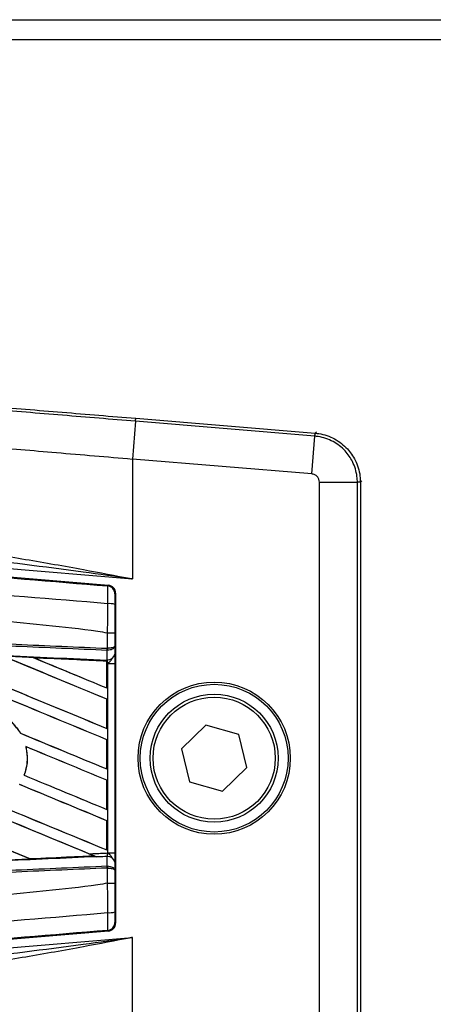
# Model space of a CAD drawing. Header units: millimetres. Extents: x 0 to 420, y 0 to 297.
# Tile 11 of 23: x 66.84 to 68.72, y 196.33 to 200.8. Entities that reach past the tile are written whole.
import ezdxf

# ---------------------------------------------------------------- set-up
doc = ezdxf.new("R2010")
doc.units = ezdxf.units.MM

msp = doc.modelspace()

# ---------------------------------------------------------------- linework, layer by layer
at = {"color": 7, "linetype": 'Continuous', "lineweight": 25}
for p, q in [((65.92632, 200.79892), (215.65295, 200.79892)), ((65.92632, 200.70953), (215.65295, 200.70953)), ((67.3685, 198.97599), (67.35428, 198.8048)), ((68.1823, 198.90837), (67.3685, 198.97599)), ((67.36963, 198.98958), (68.18363, 198.92195)), ((68.16807, 198.73717), (68.1823, 198.90837)), ((68.18363, 198.92195), (68.18372, 198.92194)), ((68.18372, 198.92194), (68.19011, 198.92782)), ((67.35428, 198.8048), (67.35428, 198.26097)), ((68.16807, 198.73717), (67.35428, 198.8048)), ((68.20324, 196.19469), (68.20324, 198.69897)), ((68.20324, 198.69897), (68.37502, 198.69897)), ((68.37502, 196.19469), (68.37502, 198.69897)), ((68.39505, 198.70514), (68.38866, 198.69927)), ((68.38866, 198.69927), (68.38866, 198.69917)), ((68.38866, 198.69917), (68.38866, 196.19448)), ((64.66686, 198.48427), (67.35428, 198.26097)), ((64.59442, 198.4551), (67.24552, 198.23156)), ((67.24203, 198.22835), (67.24552, 198.23156)), ((67.27827, 198.19594), (67.27478, 198.19273)), ((67.27827, 198.19594), (67.27827, 196.69772)), ((67.24213, 198.01463), (67.24216, 198.01463)), ((67.24213, 197.94574), (67.24213, 198.01463)), ((67.27426, 198.01455), (67.27426, 197.95499)), ((67.27426, 197.95499), (67.27458, 197.91854)), ((67.23831, 197.88794), (66.90574, 197.90304)), ((66.90574, 197.90304), (66.90712, 197.90264)), ((67.23991, 197.93624), (67.24216, 197.93629)), ((67.24029, 197.8932), (67.23991, 197.93624)), ((67.24072, 197.94574), (67.24213, 197.94574)), ((67.23815, 197.88762), (67.23831, 197.88794)), ((67.23815, 197.88762), (67.23815, 197.76583)), ((67.23834, 197.88865), (67.23831, 197.88794)), ((67.23834, 197.87739), (67.23834, 197.88865)), ((67.23834, 197.76554), (67.23834, 197.87739)), ((67.24261, 197.8772), (67.23834, 197.87739)), ((67.23839, 197.89188), (67.2384, 197.89328)), ((67.2384, 197.89328), (67.24029, 197.8932)), ((67.24261, 197.01646), (67.24261, 197.8772)), ((67.24261, 197.8772), (67.27473, 197.8772)), ((67.27473, 197.8772), (67.27473, 197.01646)), ((67.23815, 197.76583), (67.23834, 197.76554)), ((67.23834, 197.71449), (67.23815, 197.71436)), ((67.23815, 197.71436), (67.23815, 197.582)), ((67.23834, 197.58171), (67.23834, 197.71449)), ((67.68827, 197.59713), (67.57667, 197.48982)), ((67.83701, 197.55414), (67.68827, 197.59713)), ((66.84752, 197.55961), (66.84709, 197.55958)), ((67.23815, 197.582), (67.23834, 197.58171)), ((67.87415, 197.40383), (67.83701, 197.55414)), ((67.23834, 197.53066), (67.23815, 197.53053)), ((67.23815, 197.53053), (67.23815, 197.39817)), ((67.23834, 197.39788), (67.23834, 197.53066)), ((66.87128, 197.49921), (66.87178, 197.49878)), ((67.57667, 197.48982), (67.61381, 197.33951)), ((66.86396, 197.36899), (66.86353, 197.36895)), ((67.23815, 197.39817), (67.23834, 197.39788)), ((67.76254, 197.29652), (67.87415, 197.40383)), ((67.23834, 197.34683), (67.23815, 197.34669)), ((67.23815, 197.34669), (67.23815, 197.21434)), ((67.23834, 197.21404), (67.23834, 197.34683)), ((67.61381, 197.33951), (67.76254, 197.29652)), ((67.23815, 197.21434), (67.23834, 197.21404)), ((67.23834, 197.16299), (67.23815, 197.16286)), ((67.23815, 197.16286), (67.23815, 197.0305)), ((67.23834, 197.03021), (67.23834, 197.16299)), ((67.23815, 197.0305), (67.23834, 197.03021)), ((67.24261, 197.01646), (67.27473, 197.01646)), ((66.89103, 196.98995), (66.8907, 196.99027)), ((66.89103, 196.98995), (67.18061, 197.00309)), ((67.17953, 197.00337), (67.18061, 197.00309)), ((67.19224, 196.99836), (67.18935, 196.99955)), ((67.23991, 196.95742), (67.24029, 197.00046)), ((67.27458, 196.97511), (67.27426, 196.93867)), ((67.23991, 196.95742), (67.24216, 196.95737)), ((67.24213, 196.94791), (67.24072, 196.94791)), ((67.24213, 196.87902), (67.24213, 196.94791)), ((67.27426, 196.93867), (67.27426, 196.87911)), ((67.24216, 196.87903), (67.24213, 196.87902)), ((67.27478, 196.70093), (67.27827, 196.69772)), ((67.24552, 196.66209), (64.59442, 196.43855)), ((67.24552, 196.66209), (67.24203, 196.6653)), ((64.66686, 196.40938), (67.35428, 196.63269)), ((67.35428, 196.08886), (67.35428, 196.63269))]:
    msp.add_line(p, q, dxfattribs=at)
for radius in [0.34551, 0.33521, 0.29051, 0.27711]:
    msp.add_circle((67.72541, 197.44683), radius, dxfattribs=at)
for centre, radius, start, end in [((67.23902, 198.19272), 0.03576, 0.00461, 85.17567), ((67.24957, 198.06527), 0.08312, 72.68242, 94.90681), ((67.14094, 197.94948), 0.09985, 352.38146, 357.85676), ((67.2435, 197.92473), 0.03169, 264.18694, 348.74615), ((67.1432, 197.94065), 0.09906, 357.47222, 2.94403), ((67.2435, 196.96893), 0.03169, 11.25385, 95.81306), ((67.14094, 196.94418), 0.09985, 2.14324, 7.61854), ((67.1432, 196.953), 0.09906, 357.05597, 2.52778), ((67.24957, 196.82838), 0.08312, 265.09319, 287.31758), ((67.23902, 196.70093), 0.03576, 274.82433, 359.99539)]:
    msp.add_arc(centre, radius, start, end, dxfattribs=at)
for centre, major_axis, ratio, start_param, end_param in [((67.24251, 198.19593), (0.02633, 0.0242), 0.9999298, 5.5398822, 7.0264884), ((63.34931, 198.81754), (38.33872, -15.88163), 0.0080625, 4.7435023, 4.8082676), ((63.34931, 198.81754), (38.31637, -15.87237), 0.0080625, 4.7435622, 4.8082852), ((63.34931, 198.78127), (38.33872, -15.88163), 0.0080625, 1.4725233, 1.4978432), ((63.34931, 198.78127), (38.31637, -15.87237), 0.0080625, 1.472469, 1.4977693), ((63.34931, 199.55287), (38.33872, -15.88163), 0.0080625, 4.7955283, 4.8173417), ((63.34931, 199.55287), (38.31637, -15.87237), 0.0080625, 4.7956373, 4.817396), ((63.34931, 198.9651), (38.33872, -15.88163), 0.0080625, 1.4725233, 1.4848473), ((63.34931, 198.9651), (38.31637, -15.87237), 0.0080625, 1.472469, 1.4847537), ((63.34931, 199.73671), (38.33872, -15.88163), 0.0080625, 4.8085854, 4.8173417), ((63.34931, 199.73671), (38.31637, -15.87237), 0.0080625, 4.8087157, 4.817396), ((63.34931, 197.39142), (38.31658, -1.67345), 0.0174384, 1.4698908, 1.478571), ((63.34931, 199.36904), (38.33872, -15.88163), 0.0080625, 4.8070888, 4.8173417), ((63.34931, 199.36904), (38.31637, -15.87237), 0.0080625, 4.8071536, 4.817396), ((63.34931, 198.59744), (38.33872, -15.88163), 0.0080625, 1.4725233, 1.4821426), ((63.34931, 198.59744), (38.31637, -15.87237), 0.0080625, 1.472469, 1.4820756), ((63.34931, 199.18521), (38.33872, -15.88163), 0.0080625, 4.8075194, 4.8173417), ((63.34931, 199.18521), (38.31637, -15.87237), 0.0080625, 4.8075844, 4.817396), ((63.34931, 198.4136), (38.33872, -15.88163), 0.0080625, 1.4725233, 1.482886), ((63.34931, 198.4136), (38.31637, -15.87237), 0.0080625, 1.472469, 1.4828257), ((63.34931, 199.00138), (38.33872, -15.88163), 0.0080625, 4.8041637, 4.8173417), ((63.34931, 199.00138), (38.31637, -15.87237), 0.0080625, 4.8042359, 4.817396), ((63.34931, 198.22977), (38.33872, -15.88163), 0.0080625, 1.4746438, 1.4878779), ((63.34931, 198.22977), (38.31637, -15.87237), 0.0080625, 1.4740067, 1.4878161), ((63.34931, 198.22977), (38.33872, -15.88163), 0.0080625, 1.4739962, 1.4746438), ((63.34931, 197.50224), (38.31658, 1.67345), 0.0174384, 4.8041838, 4.8117568), ((67.24251, 196.69772), (0.02633, -0.0242), 0.9999298, 5.5398822, 7.0264884)]:
    msp.add_ellipse(centre, major_axis=major_axis, ratio=ratio, start_param=start_param, end_param=end_param, dxfattribs=at)
for points, knots in [([(65.69196, 199.12488), (65.85868, 199.11178), (66.19211, 199.08559), (66.64318, 199.04926), (67.03617, 199.0172), (67.25837, 198.9988), (67.36963, 198.98958)], [0, 0, 0, 0, 0.3038166, 0.6076325, 0.8035273, 1, 1, 1, 1]), ([(67.3685, 198.97599), (67.25814, 198.98515), (67.03708, 199.00351), (66.6461, 199.03549), (66.197, 199.07175), (65.86526, 199.09788), (65.69938, 199.11094)], [0, 0, 0, 0, 0.19589106, 0.39236037, 0.69617779, 1, 1, 1, 1]), ([(65.73145, 198.93969), (65.83398, 198.93141), (66.0435, 198.91448), (66.3629, 198.88825), (66.68662, 198.86135), (67.01663, 198.83361), (67.23935, 198.8146), (67.35428, 198.8048)], [0, 0, 0, 0, 0.1936363, 0.3957127, 0.5934258, 0.7902057, 1, 1, 1, 1]), ([(68.1823, 198.90837), (68.18259, 198.91162), (68.1831, 198.91715), (68.18351, 198.92115), (68.18359, 198.92169), (68.18363, 198.92195)], [0, 0, 0, 0, 0.428898, 0.7294414, 1, 1, 1, 1]), ([(68.37502, 198.69897), (68.37502, 198.69897), (68.37502, 198.70785), (68.37298, 198.74026), (68.35753, 198.79102), (68.31942, 198.84617), (68.26617, 198.88762), (68.21593, 198.90452), (68.18744, 198.90794), (68.1823, 198.90837), (68.1823, 198.90837)], [0, 0, 0, 0, 0.0000086, 0.0855133, 0.3122564, 0.5001874, 0.7235938, 0.9503402, 0.9999914, 1, 1, 1, 1]), ([(68.18372, 198.92194), (68.18922, 198.92135), (68.21958, 198.91811), (68.27294, 198.89971), (68.32956, 198.8558), (68.36987, 198.79719), (68.38694, 198.74323), (68.38829, 198.70874), (68.38866, 198.69927)], [0, 0, 0, 0, 0.0500377, 0.2766198, 0.4998137, 0.6875602, 0.914143, 1, 1, 1, 1]), ([(68.20324, 198.69897), (68.20272, 198.70373), (68.20169, 198.71324), (68.1937, 198.72547), (68.18217, 198.73445), (68.17277, 198.73627), (68.16807, 198.73717)], [0, 0, 0, 0, 0.2500087, 0.5, 0.7499913, 1, 1, 1, 1]), ([(68.38866, 198.69917), (68.3884, 198.69916), (68.38773, 198.69911), (68.38306, 198.69903), (68.37737, 198.69899), (68.37502, 198.69897)], [0, 0, 0, 0, 0.2705586, 0.6994567, 1, 1, 1, 1]), ([(63.35664, 198.55423), (63.62079, 198.53197), (64.1491, 198.48745), (64.94133, 198.42088), (65.97331, 198.33432), (66.73929, 198.27034), (67.24203, 198.22835)], [0, 0, 0, 0, 0.2036202, 0.4072406, 0.6109477, 1, 1, 1, 1]), ([(67.24246, 198.14809), (66.73916, 198.18923), (65.97206, 198.25192), (64.93841, 198.34522), (64.14404, 198.39111), (63.61529, 198.48792), (63.34996, 198.47457), (63.34996, 198.47457)], [0, 0, 0, 0, 0.3887669, 0.5925279, 0.7962893, 0.9999993, 1, 1, 1, 1]), ([(67.24213, 198.01463), (67.22711, 198.01704), (67.13446, 198.03192), (66.72791, 198.0733), (65.89262, 198.15955), (64.68748, 198.27306), (63.79555, 198.35555), (63.34931, 198.39683)], [0, 0, 0, 0, 0.0117013, 0.0722088, 0.3141935, 0.6568871, 1, 1, 1, 1]), ([(66.47592, 198.40163), (66.51973, 198.39727), (66.65116, 198.3842), (66.87026, 198.35033), (67.11809, 198.30603), (67.27948, 198.27522), (67.35321, 198.26117), (67.35428, 198.26097)], [0, 0, 0, 0, 0.1493418, 0.4481308, 0.7478527, 0.996344, 1, 1, 1, 1]), ([(67.35428, 198.26097), (67.3532, 198.26111), (67.27872, 198.27125), (67.02762, 198.30525), (66.73343, 198.344), (66.51227, 198.3642), (66.46818, 198.36823)], [0, 0, 0, 0, 0.0036655, 0.2523883, 0.8509607, 1, 1, 1, 1]), ([(67.24246, 198.14809), (67.24272, 198.15792), (67.24323, 198.17757), (67.24342, 198.20251), (67.24316, 198.22034), (67.2426, 198.22754), (67.24214, 198.22818), (67.24203, 198.22835)], [0, 0, 0, 0, 0.2296881, 0.4595969, 0.6887793, 0.9180889, 1, 1, 1, 1]), ([(67.27478, 198.19273), (67.27476, 198.19263), (67.27469, 198.19227), (67.27457, 198.188), (67.27444, 198.17732), (67.27435, 198.16234), (67.27433, 198.15053), (67.27432, 198.14463)], [0, 0, 0, 0, 0.08210774, 0.31165455, 0.54070711, 0.77036972, 1, 1, 1, 1]), ([(67.24216, 198.01463), (67.24218, 198.02639), (67.24227, 198.07095), (67.24238, 198.11538), (67.24246, 198.14809)], [0, 0, 0, 0, 0.2638842, 1, 1, 1, 1]), ([(67.27432, 198.14463), (67.27429, 198.11273), (67.27426, 198.06942), (67.27426, 198.02599), (67.27426, 198.01455)], [0, 0, 0, 0, 0.7365741, 1, 1, 1, 1]), ([(67.23991, 197.93624), (67.10184, 197.94226), (66.79628, 197.95559), (66.32242, 197.97625), (65.81846, 197.99823), (65.44009, 198.01474), (65.0617, 198.03124), (64.68331, 198.04775), (64.07043, 198.07448), (63.62563, 198.09388), (63.34914, 198.10594)], [0, 0, 0, 0, 0.1067875, 0.2363437, 0.3660007, 0.4956801, 0.5280685, 0.6576247, 0.7871808, 1, 1, 1, 1]), ([(63.34956, 198.11542), (63.62607, 198.10336), (64.07092, 198.08396), (64.68386, 198.05724), (65.06229, 198.04073), (65.44072, 198.02423), (65.81913, 198.00773), (66.32314, 197.98575), (66.79704, 197.96509), (67.10264, 197.95176), (67.24072, 197.94574)], [0, 0, 0, 0, 0.2128192, 0.3423754, 0.4719316, 0.50432, 0.6339994, 0.7636564, 0.8932125, 1, 1, 1, 1]), ([(63.34737, 198.06526), (63.39683, 198.0631), (63.64412, 198.0523), (64.08924, 198.03277), (64.68255, 198.00659), (65.27551, 197.98025), (65.76925, 197.95819), (66.26257, 197.93604), (66.71959, 197.91543), (67.07741, 197.89918), (67.23839, 197.89188)], [0, 0, 0, 0, 0.0380636, 0.1903223, 0.342581, 0.4948397, 0.6470984, 0.723226, 0.8754847, 1, 1, 1, 1]), ([(67.27426, 198.01455), (67.27421, 198.01455), (67.27399, 198.01456), (67.27124, 198.01458), (67.26406, 198.01461), (67.25403, 198.01462), (67.24612, 198.01463), (67.24216, 198.01463)], [0, 0, 0, 0, 0.0716067, 0.3068114, 0.5378745, 0.7689372, 1, 1, 1, 1]), ([(67.27426, 197.95499), (67.27426, 197.95496), (67.27423, 197.95444), (67.27365, 197.95288), (67.27032, 197.95045), (67.26302, 197.94807), (67.25341, 197.94635), (67.24591, 197.94595), (67.24213, 197.94574)], [0, 0, 0, 0, 0.0053156, 0.1176999, 0.3508535, 0.5700679, 0.7835799, 1, 1, 1, 1]), ([(67.27426, 197.95499), (67.27426, 197.95494), (67.27424, 197.95388), (67.27366, 197.95073), (67.27034, 197.94582), (67.26305, 197.941), (67.25344, 197.93751), (67.24594, 197.9367), (67.24216, 197.93629)], [0, 0, 0, 0, 0.0053156, 0.1176999, 0.3508535, 0.5700679, 0.7835799, 1, 1, 1, 1]), ([(66.90422, 197.90363), (66.89755, 197.90393), (66.8642, 197.90542), (66.8188, 197.90746), (66.78006, 197.90919), (66.76801, 197.90973)], [0, 0, 0, 0, 0.1469211, 0.7346058, 1, 1, 1, 1]), ([(66.90422, 197.90363), (66.94638, 197.90174), (67.03661, 197.8977), (67.14797, 197.8927), (67.21717, 197.8896), (67.23834, 197.88865)], [0, 0, 0, 0, 0.37841711, 0.80985914, 1, 1, 1, 1]), ([(66.90574, 197.90304), (66.90559, 197.90309), (66.90533, 197.90319), (66.90456, 197.90349), (66.90422, 197.90363)], [0, 0, 0, 0, 0.5548092, 1, 1, 1, 1]), ([(67.27458, 197.91854), (67.27462, 197.91256), (67.2747, 197.9014), (67.27473, 197.88596), (67.27473, 197.87831), (67.27473, 197.8772)], [0, 0, 0, 0, 0.4975078, 0.9271867, 1, 1, 1, 1]), ([(67.23834, 197.87739), (67.23835, 197.88032), (67.23835, 197.88577), (67.23838, 197.89085), (67.2384, 197.89296), (67.2384, 197.89328)], [0, 0, 0, 0, 0.49797232, 0.9247743, 1, 1, 1, 1]), ([(67.23839, 197.89188), (67.23838, 197.89093), (67.23836, 197.88959), (67.23835, 197.88886), (67.23834, 197.88865)], [0, 0, 0, 0, 0.70818075, 1, 1, 1, 1]), ([(67.24261, 197.8772), (67.24257, 197.87763), (67.24236, 197.8806), (67.24171, 197.8866), (67.24078, 197.89089), (67.24029, 197.8932)], [0, 0, 0, 0, 0.0718682, 0.4987863, 1, 1, 1, 1]), ([(67.24261, 197.8772), (67.24267, 197.87725), (67.24532, 197.87936), (67.25191, 197.88468), (67.25757, 197.89088), (67.26099, 197.89463)], [0, 0, 0, 0, 0.0099417, 0.4001815, 1, 1, 1, 1]), ([(66.84752, 197.55961), (66.83562, 197.57675), (66.80929, 197.61466), (66.74842, 197.65487), (66.6745, 197.67496), (66.62179, 197.67098), (66.5962, 197.66429), (66.59504, 197.66398)], [0, 0, 0, 0, 0.2124905, 0.4699569, 0.7284596, 0.9876644, 1, 1, 1, 1]), ([(66.59533, 197.66365), (66.62036, 197.66776), (66.67053, 197.67599), (66.74523, 197.65565), (66.80749, 197.61611), (66.83459, 197.57742), (66.84709, 197.55958)], [0, 0, 0, 0, 0.2586156, 0.5182547, 0.7778659, 1, 1, 1, 1]), ([(66.87128, 197.49921), (66.87503, 197.47444), (66.88172, 197.4303), (66.86908, 197.38767), (66.86353, 197.36895)], [0, 0, 0, 0, 0.5610233, 1, 1, 1, 1]), ([(66.86396, 197.36899), (66.86734, 197.3796), (66.87832, 197.41413), (66.87983, 197.4593), (66.8733, 197.49133), (66.87178, 197.49878)], [0, 0, 0, 0, 0.2539841, 0.8264322, 1, 1, 1, 1]), ([(67.15746, 197.01274), (67.18092, 197.01376), (67.2093, 197.015), (67.23768, 197.01624), (67.24261, 197.01646)], [0, 0, 0, 0, 0.82656383, 1, 1, 1, 1]), ([(67.19224, 196.99836), (67.18463, 197.0015), (67.1731, 197.00625), (67.16142, 197.0111), (67.15746, 197.01274)], [0, 0, 0, 0, 0.66087316, 1, 1, 1, 1]), ([(67.24029, 197.00046), (67.24037, 197.00078), (67.24089, 197.0029), (67.24174, 197.00759), (67.24236, 197.01303), (67.24257, 197.01599), (67.24261, 197.01646)], [0, 0, 0, 0, 0.0771068, 0.5053181, 0.9215233, 1, 1, 1, 1]), ([(67.26099, 196.99902), (67.25757, 197.00277), (67.25191, 197.00897), (67.24532, 197.01429), (67.24267, 197.0164), (67.24261, 197.01646)], [0, 0, 0, 0, 0.5998185, 0.9900583, 1, 1, 1, 1]), ([(67.27473, 197.01646), (67.27472, 197.00883), (67.27471, 196.99466), (67.27463, 196.98145), (67.27459, 196.97595), (67.27458, 196.97511)], [0, 0, 0, 0, 0.4977123, 0.9237782, 1, 1, 1, 1]), ([(67.18935, 196.99955), (67.04471, 196.99298), (66.70321, 196.97749), (66.26257, 196.95762), (65.76925, 196.93547), (65.27551, 196.9134), (64.68255, 196.88707), (64.08924, 196.86088), (63.64412, 196.84136), (63.39683, 196.83056), (63.34737, 196.8284)], [0, 0, 0, 0, 0.11330093, 0.26751, 0.34461273, 0.49882179, 0.65303083, 0.80723985, 0.96144886, 1, 1, 1, 1]), ([(66.78247, 196.98457), (66.78914, 196.98487), (66.8225, 196.98636), (66.85904, 196.988), (66.8889, 196.98934), (66.89209, 196.98948)], [0, 0, 0, 0, 0.1825482, 0.9127414, 1, 1, 1, 1]), ([(66.89209, 196.98948), (66.89176, 196.98963), (66.89118, 196.98987), (66.89107, 196.98993), (66.89103, 196.98995)], [0, 0, 0, 0, 0.5769873, 1, 1, 1, 1]), ([(67.18216, 197.00249), (67.14756, 197.00093), (67.0509, 196.9966), (66.95418, 196.99226), (66.89209, 196.98948)], [0, 0, 0, 0, 0.3579755, 1, 1, 1, 1]), ([(67.18061, 197.00309), (67.18072, 197.00305), (67.18095, 197.00297), (67.18177, 197.00264), (67.18216, 197.00249)], [0, 0, 0, 0, 0.5174533, 1, 1, 1, 1]), ([(67.18216, 197.00249), (67.18338, 197.00199), (67.18553, 197.00112), (67.1882, 197.00002), (67.18935, 196.99955)], [0, 0, 0, 0, 0.56705552, 1, 1, 1, 1]), ([(67.24029, 197.00046), (67.23659, 197.00029), (67.22057, 196.9996), (67.20456, 196.9989), (67.19224, 196.99836)], [0, 0, 0, 0, 0.231001, 1, 1, 1, 1]), ([(63.34914, 196.78772), (63.62563, 196.79978), (64.07043, 196.81918), (64.68331, 196.84591), (65.0617, 196.86241), (65.44009, 196.87892), (65.81846, 196.89542), (66.32242, 196.9174), (66.79628, 196.93807), (67.10184, 196.9514), (67.23991, 196.95742)], [0, 0, 0, 0, 0.2128192, 0.3423754, 0.4719315, 0.5043199, 0.6339993, 0.7636563, 0.8932125, 1, 1, 1, 1]), ([(67.24072, 196.94791), (67.10264, 196.94189), (66.79704, 196.92857), (66.32314, 196.9079), (65.81913, 196.88592), (65.44072, 196.86942), (65.06229, 196.85292), (64.68386, 196.83642), (64.07092, 196.80969), (63.62607, 196.79029), (63.34956, 196.77824)], [0, 0, 0, 0, 0.1067875, 0.2363437, 0.3660006, 0.49568, 0.5280684, 0.6576246, 0.7871807, 1, 1, 1, 1]), ([(67.24213, 196.94791), (67.24591, 196.94771), (67.25341, 196.94731), (67.26302, 196.94558), (67.27032, 196.9432), (67.27365, 196.94077), (67.27423, 196.93921), (67.27426, 196.93869), (67.27426, 196.93867)], [0, 0, 0, 0, 0.2164201, 0.4299321, 0.6491465, 0.8823001, 0.9946844, 1, 1, 1, 1]), ([(67.24216, 196.95737), (67.24594, 196.95696), (67.25344, 196.95614), (67.26305, 196.95266), (67.27034, 196.94784), (67.27366, 196.94293), (67.27424, 196.93977), (67.27426, 196.93871), (67.27426, 196.93867)], [0, 0, 0, 0, 0.2164201, 0.4299321, 0.6491465, 0.8823001, 0.9946844, 1, 1, 1, 1]), ([(67.24213, 196.87902), (67.22711, 196.87661), (67.13446, 196.86174), (66.72791, 196.82035), (65.89262, 196.7341), (64.68748, 196.6206), (63.79555, 196.5381), (63.34931, 196.49683)], [0, 0, 0, 0, 0.0117013, 0.0722088, 0.3141935, 0.6568871, 1, 1, 1, 1]), ([(67.24216, 196.87903), (67.24612, 196.87903), (67.25403, 196.87903), (67.26406, 196.87905), (67.27124, 196.87907), (67.27399, 196.87909), (67.27421, 196.87911), (67.27426, 196.87911)], [0, 0, 0, 0, 0.2310628, 0.4621255, 0.6931886, 0.9283933, 1, 1, 1, 1]), ([(67.24246, 196.74556), (67.24238, 196.77827), (67.24227, 196.82271), (67.24218, 196.86727), (67.24216, 196.87903)], [0, 0, 0, 0, 0.7361158, 1, 1, 1, 1]), ([(67.27426, 196.87911), (67.27426, 196.86767), (67.27426, 196.82424), (67.27429, 196.78093), (67.27432, 196.74903)], [0, 0, 0, 0, 0.2634259, 1, 1, 1, 1]), ([(63.34996, 196.41909), (63.34996, 196.41909), (63.61472, 196.44127), (64.1443, 196.48608), (64.93834, 196.55273), (65.9721, 196.63947), (66.73917, 196.70353), (67.24246, 196.74556)], [0, 0, 0, 0, 0.0000007, 0.2037107, 0.4074721, 0.6112331, 1, 1, 1, 1]), ([(67.24203, 196.6653), (67.24234, 196.6664), (67.24297, 196.6686), (67.24339, 196.68426), (67.24334, 196.70706), (67.24293, 196.72908), (67.24256, 196.74223), (67.24246, 196.74556)], [0, 0, 0, 0, 0.2310896, 0.4626691, 0.6930315, 0.9222733, 1, 1, 1, 1]), ([(67.27432, 196.74903), (67.27432, 196.74702), (67.27433, 196.73912), (67.27437, 196.72589), (67.27448, 196.71221), (67.27462, 196.70284), (67.27472, 196.70157), (67.27478, 196.70093)], [0, 0, 0, 0, 0.077747, 0.3068364, 0.5369565, 0.7685092, 1, 1, 1, 1]), ([(67.24203, 196.6653), (66.73929, 196.62331), (65.97343, 196.55935), (64.94144, 196.47279), (64.14922, 196.40621), (63.62079, 196.36169), (63.35664, 196.33943)], [0, 0, 0, 0, 0.3890527, 0.5926729, 0.7963808, 1, 1, 1, 1]), ([(66.46818, 196.52543), (66.51227, 196.52946), (66.73343, 196.54966), (67.02762, 196.58841), (67.27872, 196.62241), (67.3532, 196.63254), (67.35428, 196.63269)], [0, 0, 0, 0, 0.1490393, 0.7476117, 0.9963345, 1, 1, 1, 1]), ([(67.35428, 196.63269), (67.35321, 196.63249), (67.27948, 196.61843), (67.1182, 196.5877), (66.87043, 196.54312), (66.65129, 196.50949), (66.51973, 196.49639), (66.47592, 196.49203)], [0, 0, 0, 0, 0.00365603, 0.25214617, 0.55143842, 0.85065882, 1, 1, 1, 1])]:
    msp.add_open_spline(points, degree=3, knots=knots, dxfattribs=at)
msp.add_open_spline([(67.3685, 198.97599), (67.36867, 198.97797), (67.369, 198.98194), (67.36935, 198.98612), (67.36958, 198.98894), (67.36961, 198.98937), (67.36963, 198.98958)], degree=3, dxfattribs=at)

doc.saveas('drawing.dxf')
